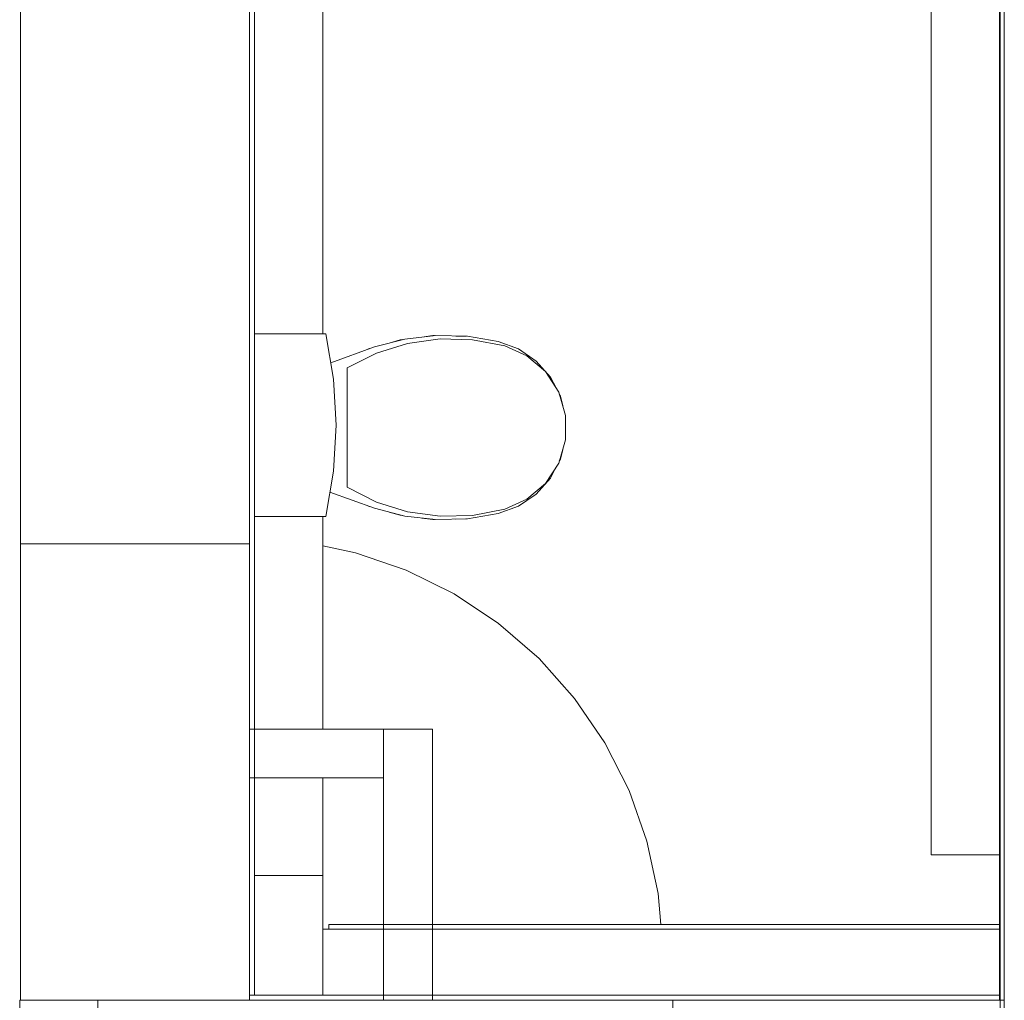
# Model space of a CAD drawing. Header units: millimetres. Extents: x -261 to 187, y -214 to 106.
# Tile 196 of 256: x -194.82 to -192.8, y -147.85 to -145.84. Entities that reach past the tile are written whole.
import ezdxf

# ---------------------------------------------------------------- set-up
doc = ezdxf.new("R2010")
doc.units = ezdxf.units.MM
doc.header["$LTSCALE"] = 0.005
doc.header["$MEASUREMENT"] = 0
for name, color, linetype, lineweight in [('IFC-Elemento terminal-Contorno', 9, 'Continuous', 5), ('IFC-Laje-Contorno', 9, 'Continuous', 5), ('IFC-Parede padrão-Contorno', 9, 'Continuous', 5), ('IFC-Parede-Contorno', 9, 'Continuous', 5), ('IFC-Pilar-Contorno', 9, 'Continuous', 5), ('IFC-Viga-Contorno', 9, 'Continuous', 5)]:
    doc.layers.add(name, color=color, linetype=linetype, lineweight=lineweight)

msp = doc.modelspace()

# ---------------------------------------------------------------- linework, layer by layer
at = {"layer": 'IFC-Elemento terminal-Contorno', "lineweight": 5}
for p, q in [((-194.3426, -146.4832), (-194.1963, -146.4832)), ((-194.1963, -146.4832), (-194.1804, -146.5762)), ((-194.0967, -146.5099), (-194.0343, -146.4938)), ((-194.0662, -146.502), (-194.0436, -146.4956)), ((-194.0436, -146.4956), (-194.039, -146.495)), ((-194.0343, -146.4938), (-193.9703, -146.4865)), ((-194.0284, -146.5027), (-193.962, -146.4935)), ((-193.9996, -146.4899), (-193.9766, -146.4869)), ((-193.9766, -146.4869), (-193.9735, -146.4869)), ((-193.9703, -146.4865), (-193.9059, -146.4882)), ((-193.962, -146.4935), (-193.8951, -146.4953)), ((-193.9294, -146.4876), (-193.909, -146.488)), ((-193.909, -146.488), (-193.9075, -146.4882)), ((-193.9059, -146.4882), (-193.8424, -146.4989)), ((-193.8951, -146.4953), (-193.8293, -146.5081)), ((-194.1862, -146.5424), (-194.0967, -146.5099)), ((-194.1104, -146.5149), (-194.1085, -146.5141)), ((-194.1085, -146.5141), (-194.1065, -146.5135)), ((-194.0924, -146.5227), (-194.0284, -146.5027)), ((-193.8424, -146.4989), (-193.8012, -146.5142)), ((-193.8293, -146.5081), (-193.7837, -146.5283)), ((-193.8012, -146.5142), (-193.7649, -146.5391)), ((-194.1522, -146.5529), (-194.0924, -146.5227)), ((-193.7837, -146.5283), (-193.7457, -146.5607)), ((-193.7649, -146.5391), (-193.7356, -146.5719)), ((-194.1522, -146.798), (-194.1522, -146.5529)), ((-194.1804, -146.5762), (-194.1752, -146.6704)), ((-193.7457, -146.5607), (-193.7185, -146.6026)), ((-193.7356, -146.5719), (-193.7233, -146.5951)), ((-193.7185, -146.6026), (-193.7043, -146.6505)), ((-193.7173, -146.6066), (-193.7151, -146.6108)), ((-193.7151, -146.6108), (-193.7101, -146.6307)), ((-193.7043, -146.7004), (-193.7043, -146.6505)), ((-194.1804, -146.7647), (-194.1752, -146.6704)), ((-193.7185, -146.7483), (-193.7043, -146.7004)), ((-193.7151, -146.7401), (-193.7101, -146.7202)), ((-193.7173, -146.7443), (-193.7151, -146.7401)), ((-193.7457, -146.7901), (-193.7185, -146.7483)), ((-193.7356, -146.779), (-193.7234, -146.7558)), ((-194.1963, -146.8577), (-194.1804, -146.7647)), ((-193.7649, -146.8118), (-193.7356, -146.779)), ((-194.1522, -146.798), (-194.0924, -146.8282)), ((-193.7837, -146.8225), (-193.7457, -146.7901)), ((-194.1878, -146.8079), (-194.0967, -146.8409)), ((-193.8012, -146.8366), (-193.7649, -146.8118)), ((-194.1104, -146.836), (-194.1085, -146.8368)), ((-194.1085, -146.8368), (-194.1065, -146.8374)), ((-194.0967, -146.8409), (-194.0343, -146.8571)), ((-194.0924, -146.8282), (-194.0284, -146.8482)), ((-193.8424, -146.852), (-193.8012, -146.8366)), ((-193.8293, -146.8428), (-193.7837, -146.8225)), ((-194.3426, -146.8577), (-194.1963, -146.8577)), ((-194.0662, -146.8488), (-194.0436, -146.8553)), ((-194.0436, -146.8553), (-194.039, -146.8559)), ((-194.0343, -146.8571), (-193.9703, -146.8643)), ((-194.0284, -146.8482), (-193.962, -146.8574)), ((-193.9996, -146.861), (-193.9766, -146.864)), ((-193.962, -146.8574), (-193.8951, -146.8556)), ((-193.9059, -146.8626), (-193.8424, -146.852)), ((-193.8951, -146.8556), (-193.8293, -146.8428)), ((-193.9766, -146.864), (-193.9735, -146.864)), ((-193.9703, -146.8643), (-193.9059, -146.8626)), ((-193.9296, -146.8633), (-193.909, -146.8629)), ((-193.909, -146.8629), (-193.9075, -146.8627))]:
    msp.add_line(p, q, dxfattribs=at)
at = {"layer": 'IFC-Laje-Contorno', "lineweight": 5}
for p, q in [((-194.2026, -146.9184), (-194.1355, -146.9322)), ((-194.1355, -146.9322), (-194.0316, -146.9679)), ((-194.0316, -146.9679), (-193.9331, -147.0165)), ((-193.9331, -147.0165), (-193.8417, -147.0774)), ((-193.8417, -147.0774), (-193.7588, -147.1495)), ((-193.7588, -147.1495), (-193.6858, -147.2316)), ((-193.6858, -147.2316), (-193.624, -147.3224)), ((-193.624, -147.3224), (-193.5743, -147.4203)), ((-193.5743, -147.4203), (-193.5375, -147.5238)), ((-193.5375, -147.5238), (-193.5143, -147.6312)), ((-194.0777, -147.6949), (-194.0777, -147.6387)), ((-193.5143, -147.6312), (-193.5089, -147.6949)), ((-193.231, -147.8503), (-193.1634, -147.8503))]:
    msp.add_line(p, q, dxfattribs=at)
at = {"layer": 'IFC-Parede padrão-Contorno', "lineweight": 5}
for p, q in [((-194.8226, -146.5253), (-194.8226, -144.9506)), ((-194.3526, -147.2021), (-194.3526, -144.9506)), ((-194.3426, -147.2021), (-194.3426, -144.9506)), ((-192.8144, -147.8503), (-192.8144, -145.7012)), ((-192.8044, -147.8503), (-192.8044, -145.7012)), ((-194.8226, -146.727), (-194.8226, -146.5253)), ((-194.8226, -146.7865), (-194.8226, -146.727)), ((-194.8226, -146.8176), (-194.8226, -146.7865)), ((-194.8226, -146.9143), (-194.8226, -146.8176)), ((-194.8226, -146.9143), (-194.7945, -146.9143)), ((-194.7295, -146.9143), (-194.3526, -146.9143)), ((-194.3426, -147.8403), (-194.3426, -147.2021)), ((-194.3526, -147.2943), (-194.3354, -147.2943)), ((-194.3354, -147.2943), (-194.1105, -147.2943)), ((-194.1105, -147.2943), (-194.0777, -147.2943)), ((-194.0777, -147.3761), (-194.0777, -147.2943)), ((-194.3526, -147.3943), (-194.3354, -147.3943)), ((-194.3354, -147.3943), (-194.1105, -147.3943)), ((-194.1105, -147.3943), (-194.0777, -147.3943)), ((-194.8243, -148.9967), (-194.8243, -147.8503)), ((-194.8243, -147.8503), (-194.7991, -147.8503)), ((-194.7848, -147.8503), (-194.6643, -147.8503)), ((-194.6643, -148.9967), (-194.6643, -147.8503)), ((-194.3526, -147.8403), (-193.1634, -147.8403)), ((-194.0079, -147.8503), (-193.231, -147.8503)), ((-193.4844, -148.0925), (-193.4844, -147.8503)), ((-193.231, -147.8503), (-192.8707, -147.8503)), ((-193.1634, -147.8403), (-192.8144, -147.8403)), ((-193.1634, -147.8503), (-192.8144, -147.8503)), ((-192.8707, -147.8503), (-192.8047, -147.8503)), ((-192.8119, -147.8503), (-192.8044, -147.8503)), ((-192.8047, -148.0925), (-192.8047, -147.8503))]:
    msp.add_line(p, q, dxfattribs=at)
at = {"layer": 'IFC-Parede-Contorno', "lineweight": 5}
for p, q in [((-192.8131, -147.7868), (-192.8131, -145.4979)), ((-194.8226, -147.1995), (-194.8226, -146.9143)), ((-194.8226, -146.9686), (-194.8226, -146.9143)), ((-194.7954, -146.9143), (-194.4148, -146.9143)), ((-194.8226, -146.9694), (-194.8226, -146.9686)), ((-194.8226, -146.9744), (-194.8226, -146.9694)), ((-194.8226, -146.987), (-194.8226, -146.9744)), ((-194.8226, -147.0021), (-194.8226, -146.987)), ((-194.8226, -147.0551), (-194.8226, -147.0021)), ((-194.8226, -147.8132), (-194.8226, -147.0551)), ((-194.3526, -147.8503), (-194.3526, -147.1267)), ((-194.0777, -147.2943), (-194.0714, -147.2943)), ((-194.0714, -147.2943), (-193.9896, -147.2943)), ((-193.9896, -147.2943), (-193.9777, -147.2943)), ((-193.9777, -147.3292), (-193.9777, -147.2943)), ((-194.0777, -147.7988), (-194.0777, -147.344)), ((-193.9777, -147.344), (-193.9777, -147.3292)), ((-193.9777, -147.7988), (-193.9777, -147.344)), ((-194.8226, -147.8503), (-194.8226, -147.6548)), ((-192.8131, -147.9464), (-192.8131, -147.7868)), ((-194.0777, -147.8503), (-194.0777, -147.7988)), ((-193.9777, -147.8503), (-193.9777, -147.7988)), ((-194.8226, -147.8503), (-194.8226, -147.8132)), ((-194.8226, -147.8503), (-194.7848, -147.8503)), ((-194.7848, -147.8503), (-194.5313, -147.8503)), ((-194.716, -147.8503), (-194.3526, -147.8503)), ((-194.6174, -147.8503), (-194.0079, -147.8503))]:
    msp.add_line(p, q, dxfattribs=at)
at = {"layer": 'IFC-Pilar-Contorno', "lineweight": 5}
msp.add_line((-194.2026, -147.8403), (-194.2026, -147.5943), dxfattribs=at)
at = {"layer": 'IFC-Viga-Contorno', "lineweight": 5}
for p, q in [((-192.9546, -147.5524), (-192.9546, -144.9606)), ((-194.2026, -146.4832), (-194.2026, -145.7805)), ((-194.2026, -147.2943), (-194.2026, -146.8577)), ((-194.2026, -147.5943), (-194.2026, -147.3943)), ((-192.9546, -147.5524), (-192.8144, -147.5524)), ((-194.3426, -147.5943), (-194.2026, -147.5943)), ((-194.2026, -147.8403), (-194.2026, -147.7049)), ((-194.2026, -147.7049), (-192.8144, -147.7049)), ((-194.19, -147.7049), (-194.19, -147.6949)), ((-194.19, -147.6949), (-192.8144, -147.6949))]:
    msp.add_line(p, q, dxfattribs=at)

doc.saveas('drawing.dxf')
